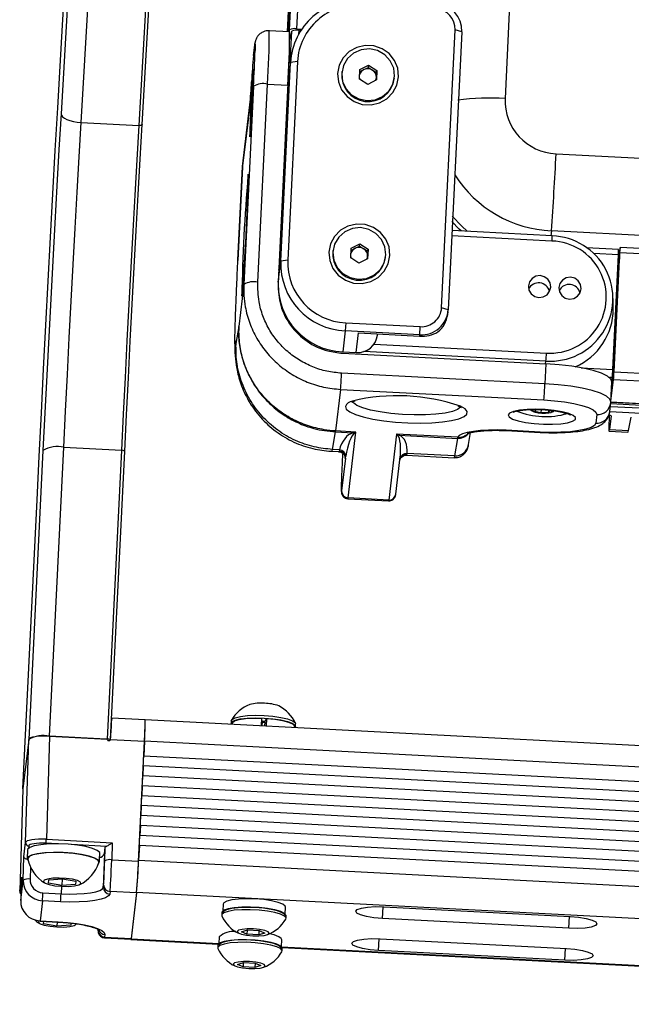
# Model space of a CAD drawing. Header units: millimetres. Extents: x 9 to 583, y 10 to 410.
# Tile 3 of 107: x 88 to 106, y 61 to 90. Entities that reach past the tile are written whole.
import ezdxf

# ---------------------------------------------------------------- set-up
doc = ezdxf.new("R2010")
doc.units = ezdxf.units.MM

msp = doc.modelspace()

# ---------------------------------------------------------------- linework, layer by layer
at = {"color": 7, "linetype": 'Continuous', "lineweight": 25}
for p, q in [((105.4601, 144.348), (102.6857, 87.7705)), ((96.3381, 89.7962), (98.9174, 142.3938)), ((98.8395, 141.7438), (96.2894, 89.7403)), ((89.6447, 89.9393), (90.8973, 111.3695)), ((90.8546, 108.7752), (89.6008, 87.3257)), ((90.1961, 87.0637), (91.4498, 108.5133)), ((93.1473, 108.4245), (91.8936, 86.975)), ((91.9941, 87.0082), (93.2478, 108.4577)), ((96.9795, 104.2219), (96.2694, 89.7413)), ((96.3373, 89.7378), (95.7382, 89.7691)), ((96.3311, 89.7381), (96.3381, 89.7962)), ((96.3387, 89.4925), (96.4026, 89.7549)), ((96.3565, 88.8139), (96.4026, 89.7549)), ((96.5429, 89.8285), (96.6966, 89.8205)), ((96.6713, 89.7827), (96.6072, 89.7861)), ((100.8171, 81.6014), (101.2189, 89.7953)), ((101.4135, 89.7421), (101.0116, 81.5482)), ((101.4135, 89.7421), (101.2189, 89.7953)), ((95.2733, 89.0396), (95.3109, 89.3535)), ((95.3132, 89.3802), (95.2756, 89.0663)), ((95.3132, 89.3802), (95.3109, 89.3535)), ((95.2756, 89.0663), (95.2733, 89.0396)), ((96.0764, 82.9798), (96.3634, 88.8326)), ((96.5683, 88.865), (96.2812, 83.0121)), ((96.3634, 88.8326), (96.2892, 88.2125)), ((96.3747, 88.9661), (96.3004, 88.3459)), ((96.5683, 88.865), (96.3634, 88.8326)), ((97.8775, 88.5653), (97.8746, 88.5405)), ((98.3955, 88.3448), (98.4093, 88.6264)), ((98.4062, 88.5645), (98.5298, 88.6261)), ((98.4093, 88.6264), (98.6658, 88.7541)), ((98.5298, 88.6261), (98.6581, 88.69)), ((98.6581, 88.69), (98.6658, 88.7541)), ((98.6581, 88.69), (98.7795, 88.613)), ((98.6658, 88.7541), (98.9085, 88.6003)), ((98.7795, 88.613), (98.9008, 88.5361)), ((98.9008, 88.5361), (98.8939, 88.3953)), ((98.9085, 88.6003), (98.8947, 88.3187)), ((98.9008, 88.5361), (98.9085, 88.6003)), ((96.3004, 88.3459), (96.2892, 88.2125)), ((98.6382, 88.1909), (98.3955, 88.3448)), ((98.8947, 88.3187), (98.6382, 88.1909)), ((98.8939, 88.3953), (98.8901, 88.3163)), ((99.4235, 88.3549), (99.4265, 88.3798)), ((95.2753, 88.1349), (94.9889, 82.2932)), ((95.3985, 82.3578), (95.685, 88.1995)), ((95.685, 88.1995), (96.2841, 88.1682)), ((96.2841, 88.1682), (95.9973, 82.3191)), ((96.2892, 88.2125), (96.0021, 82.3597)), ((96.2733, 87.8898), (96.2705, 87.8899)), ((94.9501, 85.765), (95.1682, 87.586)), ((95.1705, 87.6127), (94.9524, 85.7917)), ((95.1705, 87.6127), (95.1682, 87.586)), ((96.2411, 87.2906), (96.2431, 87.2905)), ((96.2431, 87.2905), (96.2442, 87.2963)), ((96.2431, 87.2906), (96.244, 87.2913)), ((90.1961, 87.0637), (91.8936, 86.975)), ((96.212, 86.6977), (96.2158, 86.7168)), ((104.1889, 86.1454), (162.1035, 83.1169)), ((94.9496, 85.7585), (94.8144, 83.0024)), ((94.8156, 83.0211), (94.9501, 85.765)), ((94.9524, 85.7917), (94.9501, 85.765)), ((104.0741, 83.7278), (101.1261, 83.882)), ((161.9669, 80.8422), (104.0524, 83.8707)), ((98.1371, 83.0772), (98.151, 83.3588)), ((98.1479, 83.297), (98.2715, 83.3585)), ((98.151, 83.3588), (98.4075, 83.4865)), ((98.2715, 83.3585), (98.3998, 83.4224)), ((98.3998, 83.4224), (98.4075, 83.4865)), ((98.3998, 83.4224), (98.5212, 83.3455)), ((98.4075, 83.4865), (98.6502, 83.3327)), ((98.5212, 83.3455), (98.6425, 83.2685)), ((98.6502, 83.3327), (98.6364, 83.0511)), ((98.6425, 83.2685), (98.6502, 83.3327)), ((106.0321, 83.3221), (105.0893, 83.3714)), ((106.0744, 83.3801), (106.0313, 83.0205)), ((159.9158, 80.5693), (106.0752, 83.3847)), ((97.6192, 83.2977), (97.6162, 83.2729)), ((98.3799, 82.9234), (98.1371, 83.0772)), ((98.6364, 83.0511), (98.3799, 82.9234)), ((98.6356, 83.1277), (98.6318, 83.0488)), ((98.6425, 83.2685), (98.6356, 83.1277)), ((99.1652, 83.0874), (99.1681, 83.1122)), ((105.8609, 79.7829), (106.0268, 83.1652)), ((105.8977, 79.7161), (106.0699, 83.2278)), ((105.8983, 79.8013), (106.0571, 83.0399)), ((106.0561, 83.0192), (106.0197, 83.0211)), ((106.0593, 83.1161), (106.0478, 83.0197)), ((159.9105, 80.4123), (106.0699, 83.2278)), ((96.0021, 82.3597), (96.0764, 82.9798)), ((96.2812, 83.0121), (96.0764, 82.9798)), ((94.9889, 82.2932), (94.8398, 81.0487)), ((105.8747, 81.5728), (105.8739, 81.8734)), ((101.0116, 81.5482), (100.8171, 81.6014)), ((100.9969, 81.4093), (101.0071, 81.4948)), ((94.8398, 81.0487), (94.7574, 80.5542)), ((97.9925, 81.1623), (97.9778, 80.9244)), ((97.9925, 81.1623), (100.1892, 81.0474)), ((100.1746, 80.8095), (100.1892, 81.0474)), ((97.9778, 80.9244), (97.9035, 80.3043)), ((100.1746, 80.8095), (97.9778, 80.9244)), ((98.3029, 80.2834), (98.3721, 80.8608)), ((98.3721, 80.8608), (100.1694, 80.7668)), ((98.9274, 80.7974), (98.9315, 80.8315)), ((100.1694, 80.7668), (100.1746, 80.8095)), ((97.8987, 80.2637), (103.8898, 79.9504)), ((97.9031, 80.302), (98.3025, 80.2811)), ((97.9035, 80.3043), (98.3029, 80.2834)), ((103.8898, 79.9504), (103.8609, 79.3614)), ((103.8609, 79.3614), (97.8698, 79.6747)), ((105.8315, 79.1863), (105.8909, 79.6824)), ((105.835, 79.4448), (105.8464, 79.5462)), ((105.8977, 79.7161), (159.7383, 76.9006)), ((105.8073, 78.8358), (105.8362, 79.4248)), ((105.8082, 78.8533), (105.883, 79.4782)), ((159.7236, 76.6627), (105.883, 79.4782)), ((97.8404, 79.199), (97.6936, 77.9731)), ((97.8404, 79.199), (103.8316, 78.8857)), ((105.8197, 79.0874), (105.8202, 79.0922)), ((105.8269, 79.2346), (105.8372, 79.2341)), ((105.8287, 79.2345), (105.8276, 79.2112)), ((105.7733, 78.5417), (105.8045, 78.8026)), ((119.0287, 77.9947), (105.7907, 78.6869)), ((105.8045, 78.8026), (105.8068, 78.8293)), ((105.8066, 78.8258), (159.6453, 76.0104)), ((103.5651, 78.5498), (103.6013, 78.5972)), ((103.7444, 78.5102), (103.5651, 78.5498)), ((103.6013, 78.5972), (103.7563, 78.6027)), ((103.7489, 78.6025), (103.7444, 78.5102)), ((103.9597, 78.5179), (103.7444, 78.5102)), ((103.9624, 78.5727), (103.9597, 78.5179)), ((103.9959, 78.5652), (103.9597, 78.5179)), ((105.3882, 78.46), (105.357, 78.1991)), ((105.8108, 78.4144), (105.7602, 78.012)), ((105.7738, 78.5457), (118.8115, 77.864)), ((106.3235, 77.9825), (106.4068, 78.3832)), ((97.6033, 77.4263), (97.6895, 77.9433)), ((97.6895, 77.9433), (98.2073, 77.9162)), ((98.2927, 77.9418), (97.6936, 77.9731)), ((98.06, 75.9987), (98.2927, 77.9418)), ((99.4909, 77.8791), (99.2582, 75.936)), ((101.291, 77.785), (99.4909, 77.8791)), ((99.5681, 77.845), (101.2842, 77.7553)), ((101.6125, 77.5687), (101.6719, 77.9251)), ((102.7181, 77.9835), (103.7166, 77.9313)), ((103.7184, 77.9405), (102.7198, 77.9927)), ((105.7511, 77.9669), (106.3072, 77.9378)), ((105.7602, 78.012), (106.3235, 77.9825)), ((101.2842, 77.7553), (101.198, 77.2384)), ((101.291, 77.785), (101.2856, 77.7647)), ((89.0685, 77.3959), (88.6508, 68.879)), ((89.2653, 68.9759), (89.683, 77.4929)), ((89.683, 77.4929), (91.3805, 77.4041)), ((91.3805, 77.4041), (90.9628, 68.8872)), ((91.0607, 68.8736), (91.4777, 77.3775)), ((97.5646, 77.3744), (97.7879, 77.3627)), ((97.805, 77.4158), (97.6033, 77.4263)), ((97.805, 77.4158), (97.7962, 77.3813)), ((97.8876, 76.8135), (97.9109, 77.2876)), ((97.9857, 77.1717), (97.9946, 77.2266)), ((99.785, 77.2583), (101.1829, 77.1852)), ((99.7933, 77.2769), (99.7981, 77.3116)), ((101.198, 77.2384), (99.7981, 77.3116)), ((97.9857, 77.1717), (97.8698, 76.2042)), ((99.4664, 76.1073), (99.5884, 77.1262)), ((99.5879, 77.1208), (99.5898, 77.1286)), ((99.5884, 77.1282), (99.5882, 77.1262)), ((99.5889, 77.1256), (99.589, 77.1261)), ((88.4767, 67.4249), (88.8943, 75.9419)), ((98.0556, 75.9755), (99.2538, 75.9128)), ((99.2582, 75.936), (98.06, 75.9987)), ((91.0944, 69.4905), (91.0886, 69.4426)), ((92.0825, 69.4576), (91.0976, 69.5091)), ((171.7649, 65.2908), (92.0825, 69.4576)), ((94.6167, 69.4274), (94.6131, 69.3533)), ((95.5133, 69.5067), (95.5021, 69.2788)), ((95.5334, 69.4241), (95.5133, 69.5067)), ((95.5281, 69.2774), (95.5343, 69.4044)), ((95.6129, 69.3722), (95.5728, 69.3747)), ((95.608, 69.2732), (95.6142, 69.4002)), ((95.618, 69.4197), (95.6575, 69.4991)), ((95.6575, 69.4991), (95.6463, 69.2712)), ((94.643, 69.3518), (94.6416, 69.3238)), ((96.4791, 69.2277), (96.4808, 69.2617)), ((96.5108, 69.2602), (96.5144, 69.3344)), ((88.6508, 68.879), (88.4767, 67.4249)), ((88.6508, 68.879), (88.4767, 67.4249)), ((88.5551, 65.8389), (88.6508, 68.879)), ((89.2652, 68.9759), (89.1695, 65.9359)), ((90.9336, 68.8887), (89.2652, 68.9759)), ((89.2653, 68.9759), (90.9628, 68.8872)), ((91.0008, 68.8459), (91.0208, 68.8449)), ((91.0626, 68.8812), (91.0595, 68.8684)), ((92.0605, 68.8161), (91.0595, 68.8684)), ((91.8867, 65.2909), (92.0605, 68.8161)), ((92.0612, 68.8297), (92.0397, 68.3908)), ((171.7436, 64.6629), (92.0612, 68.8297)), ((171.7221, 64.224), (92.0397, 68.3908)), ((92.0253, 68.0981), (92.011, 67.8055)), ((171.7077, 63.9313), (92.0253, 68.0981)), ((171.6934, 63.6387), (92.011, 67.8055)), ((88.4767, 67.4249), (88.3837, 64.408)), ((88.4765, 67.42), (88.4767, 67.4249)), ((91.9966, 67.5128), (91.9823, 67.2202)), ((171.679, 63.346), (91.9966, 67.5128)), ((171.6647, 63.0534), (91.9823, 67.2202)), ((91.9679, 66.9276), (91.9535, 66.6349)), ((171.6503, 62.7607), (91.9679, 66.9276)), ((171.636, 62.4681), (91.9535, 66.6349)), ((91.9392, 66.3423), (91.9248, 66.0496)), ((171.6216, 62.1755), (91.9392, 66.3423)), ((89.1695, 65.9359), (91.1109, 65.8343)), ((171.6073, 61.8828), (91.9248, 66.0496)), ((88.5053, 65.4232), (88.5551, 65.8389)), ((88.6139, 65.6188), (88.6015, 65.3652)), ((90.8788, 65.5038), (90.903, 65.7057)), ((90.8903, 65.3), (90.903, 65.7057)), ((91.1109, 65.8343), (91.0951, 65.3323)), ((91.9105, 65.757), (91.889, 65.318)), ((171.5929, 61.5902), (91.9105, 65.757)), ((88.4835, 64.7285), (88.5053, 65.4232)), ((90.747, 65.5107), (90.7407, 65.5111)), ((90.8788, 65.5038), (90.8483, 64.524)), ((91.0951, 65.3323), (91.8867, 65.2909)), ((91.889, 65.318), (171.5714, 61.1512)), ((90.7003, 65.2065), (90.7202, 65.2256)), ((90.7202, 65.2256), (90.7072, 65.2262)), ((90.7346, 65.2571), (90.7166, 65.258)), ((90.7349, 65.2606), (90.7362, 65.2878)), ((88.3837, 64.408), (88.4335, 64.8237)), ((88.4335, 64.8237), (88.4123, 64.1344)), ((88.4123, 64.1344), (88.4835, 64.7285)), ((89.2313, 64.6406), (89.2431, 64.7393)), ((89.2431, 64.7393), (89.6484, 64.7678)), ((89.6344, 64.7668), (89.6248, 64.5703)), ((89.6484, 64.7678), (90.0419, 64.6976)), ((89.6248, 64.5703), (89.2313, 64.6406)), ((90.0301, 64.5988), (89.6248, 64.5703)), ((90.035, 64.6988), (90.0301, 64.5988)), ((90.0419, 64.6976), (90.0301, 64.5988)), ((90.8483, 64.524), (90.857, 64.5961)), ((89.0686, 64.3551), (89.6014, 64.3273)), ((91.0472, 64.394), (91.0386, 64.3219)), ((91.8286, 64.3531), (91.0472, 64.394)), ((91.8302, 64.3666), (91.6663, 62.9981)), ((91.8286, 64.3531), (91.6679, 63.0115)), ((89.0541, 64.1207), (88.9833, 63.5294)), ((89.5869, 64.0928), (89.0541, 64.1207)), ((94.3818, 64.0258), (94.3719, 63.823)), ((96.2097, 63.7328), (96.2196, 63.9356)), ((99.1146, 63.9448), (104.6065, 63.6576)), ((94.3394, 63.7736), (94.3358, 63.6995)), ((96.2335, 63.6064), (96.2372, 63.6805)), ((104.565, 63.3112), (99.0731, 63.5984)), ((88.9824, 63.5248), (89.5152, 63.4969)), ((88.9833, 63.5294), (89.5161, 63.5016)), ((89.0879, 63.4431), (89.0969, 63.5188)), ((89.4814, 63.3728), (89.0879, 63.4431)), ((89.4875, 63.4984), (89.4814, 63.3728)), ((89.8867, 63.4013), (89.4814, 63.3728)), ((89.8898, 63.4649), (89.8867, 63.4013)), ((89.8942, 63.4645), (89.8867, 63.4013)), ((90.8828, 63.0339), (91.6644, 62.993)), ((90.8952, 63.1245), (90.8866, 63.0524)), ((90.8866, 63.0524), (91.6679, 63.0115)), ((94.2666, 63.0635), (94.2566, 62.8607)), ((94.9161, 63.2086), (95.0967, 63.2637)), ((95.0813, 63.1355), (94.9161, 63.2086)), ((95.0875, 63.2609), (95.0813, 63.1355)), ((95.4272, 63.1174), (95.0813, 63.1355)), ((95.0967, 63.2637), (95.4426, 63.2457)), ((95.4336, 63.2461), (95.4272, 63.1174)), ((95.6079, 63.1725), (95.4272, 63.1174)), ((95.4426, 63.2457), (95.6079, 63.1725)), ((99.0019, 63.0039), (104.4938, 62.7167)), ((91.6628, 62.9795), (94.2392, 62.8448)), ((94.2242, 62.8114), (94.2206, 62.7372)), ((96.0944, 62.7706), (96.1044, 62.9734)), ((96.1143, 62.7468), (128.1595, 61.071)), ((96.1183, 62.6442), (96.1219, 62.7183)), ((104.4523, 62.3703), (98.9604, 62.6575)), ((94.8008, 62.2464), (94.9815, 62.3015)), ((94.9661, 62.1732), (94.8008, 62.2464)), ((94.9723, 62.2987), (94.9661, 62.1732)), ((95.312, 62.1551), (94.9661, 62.1732)), ((94.9815, 62.3015), (95.3274, 62.2834)), ((95.3183, 62.2839), (95.312, 62.1551)), ((95.4926, 62.2102), (95.312, 62.1551)), ((95.3274, 62.2834), (95.4926, 62.2102))]:
    msp.add_line(p, q, dxfattribs=at)
at = {"color": 8, "linetype": 'Continuous', "lineweight": 25}
for p, q in [((96.2854, 89.7405), (98.8371, 141.7736)), ((96.9823, 104.2749), (96.2696, 89.7413)), ((96.5989, 90.9706), (96.5429, 89.8285)), ((96.6072, 89.7861), (96.6014, 89.6663)), ((95.2692, 88.6423), (95.2642, 88.6201)), ((95.1632, 86.6487), (95.1648, 86.6469)), ((104.0687, 83.5709), (101.1184, 83.7252)), ((104.0524, 83.8707), (104.0399, 83.7296)), ((106.0268, 83.1652), (105.2939, 83.2035)), ((106.0599, 83.116), (106.0593, 83.1161)), ((106.0484, 82.8624), (106.0121, 82.8643)), ((94.9294, 81.9497), (94.9318, 81.9458)), ((98.8273, 80.5359), (103.9069, 80.2703)), ((103.8923, 80.0336), (98.5288, 80.3141)), ((103.883, 79.9507), (103.8923, 80.0336)), ((104.9334, 79.8314), (105.8609, 79.7829)), ((105.8704, 79.9764), (105.9068, 79.9745)), ((105.8464, 79.5462), (105.7599, 79.5507)), ((105.8948, 79.7377), (105.8588, 79.7396)), ((105.8272, 79.2405), (105.8379, 79.2399)), ((159.7058, 75.9536), (105.8009, 78.7725)), ((105.8067, 78.8281), (159.6457, 76.0127)), ((99.5903, 77.1432), (99.5884, 77.1282)), ((95.5728, 69.3747), (95.533, 69.3764)), ((88.6503, 65.7378), (88.6418, 65.6674)), ((89.4915, 65.8014), (89.1623, 65.8186)), ((90.9334, 65.726), (89.9233, 65.7788)), ((88.6994, 65.1158), (88.6883, 64.7609)), ((89.6124, 64.5503), (89.6014, 64.3273)), ((130.5242, 62.3432), (91.8302, 64.3666)), ((99.0731, 63.5984), (99.0902, 63.946)), ((104.565, 63.3112), (104.5821, 63.6589)), ((91.6663, 62.9981), (94.2567, 62.8626)), ((98.9604, 62.6575), (98.9775, 63.0051)), ((96.0989, 62.7663), (128.1604, 61.0897)), ((104.4523, 62.3703), (104.4694, 62.718))]:
    msp.add_line(p, q, dxfattribs=at)
at = {"color": 7, "linetype": 'Continuous', "lineweight": 25, "flags": 128}
for points in [[(88.8943, 75.9419), (88.9574, 77.2165), (89.0221, 78.5027), (89.0883, 79.7964), (89.1557, 81.0936), (89.2241, 82.3904), (89.2934, 83.6827), (89.3633, 84.9666), (89.4336, 86.2381), (89.5041, 87.4933), (89.5745, 88.7283), (89.6447, 89.9393)], [(99.5495, 88.4157), (99.5252, 88.6649), (99.4301, 88.8978), (99.2719, 89.0954), (99.0633, 89.2417), (98.8213, 89.325), (98.5655, 89.3384), (98.3167, 89.2808), (98.0948, 89.1569), (97.9181, 88.9768), (97.8007, 88.7551), (97.7521, 88.5097), (97.7764, 88.2604), (97.8715, 88.0276), (98.0298, 87.83), (98.2383, 87.6836), (98.4803, 87.6004), (98.7361, 87.587), (98.985, 87.6446), (99.2068, 87.7684), (99.3836, 87.9485), (99.501, 88.1702), (99.5495, 88.4157)], [(99.4308, 88.4318), (99.4043, 88.6689), (99.304, 88.8868), (99.14, 89.0641), (98.9282, 89.1836), (98.6893, 89.2334), (98.4468, 89.2087), (98.2244, 89.112), (98.0438, 88.9527), (97.9228, 88.7464), (97.8731, 88.5132), (97.8997, 88.2761), (98, 88.0582), (98.164, 87.8809), (98.3758, 87.7615), (98.6147, 87.7116), (98.8572, 87.7363), (99.0796, 87.833), (99.2602, 87.9923), (99.3812, 88.1987), (99.4308, 88.4318)], [(96.3159, 88.4752), (96.3146, 88.4874), (96.3051, 88.506), (96.2995, 88.49)], [(98.3969, 88.375), (98.4001, 88.3579), (98.4052, 88.3386)], [(89.6008, 87.3257), (89.5399, 86.2733), (89.4788, 85.1964), (89.4178, 84.0999), (89.3571, 82.9888), (89.297, 81.8684), (89.2378, 80.7437), (89.1799, 79.62), (89.1233, 78.5023), (89.0685, 77.3959)], [(89.6008, 87.3257), (89.6116, 87.2801), (89.6449, 87.235), (89.6996, 87.1923), (89.7736, 87.1534), (89.8639, 87.12), (89.9671, 87.0933), (90.0793, 87.0743), (90.1961, 87.0637)], [(89.683, 77.4929), (89.7358, 78.5593), (89.7903, 79.6365), (89.8462, 80.7197), (89.9032, 81.8037), (89.9611, 82.8837), (90.0196, 83.9545), (90.0785, 85.0114), (90.1374, 86.0494), (90.1961, 87.0637)], [(91.8936, 86.975), (91.8349, 85.9606), (91.776, 84.9226), (91.7171, 83.8658), (91.6586, 82.7949), (91.6007, 81.7149), (91.5437, 80.6309), (91.4878, 79.5478), (91.4333, 78.4705), (91.3805, 77.4041)], [(91.4777, 77.3775), (91.5309, 78.4506), (91.5858, 79.5346), (91.642, 80.6245), (91.6994, 81.7153), (91.7576, 82.802), (91.8165, 83.8795), (91.8757, 84.943), (91.935, 85.9875), (91.9941, 87.0082)], [(91.9941, 87.0082), (91.992, 87.0008), (91.9862, 86.9939), (91.9769, 86.9877), (91.9644, 86.9825), (91.9491, 86.9786), (91.9318, 86.9759), (91.9131, 86.9747), (91.8936, 86.975)], [(101.1254, 84.3004), (101.409, 84.0056), (101.5749, 83.8585)], [(99.2912, 83.1481), (99.2669, 83.3974), (99.1718, 83.6302), (99.0135, 83.8278), (98.805, 83.9742), (98.563, 84.0574), (98.3072, 84.0708), (98.0583, 84.0132), (97.8365, 83.8894), (97.6598, 83.7093), (97.5424, 83.4875), (97.4938, 83.2421), (97.5181, 82.9929), (97.6132, 82.76), (97.7715, 82.5624), (97.98, 82.416), (98.222, 82.3328), (98.4778, 82.3194), (98.7267, 82.377), (98.9485, 82.5008), (99.1252, 82.6809), (99.2426, 82.9027), (99.2912, 83.1481)], [(99.1725, 83.1642), (99.1459, 83.4013), (99.0457, 83.6192), (98.8817, 83.7966), (98.6698, 83.916), (98.431, 83.9658), (98.1885, 83.9412), (97.9661, 83.8444), (97.7855, 83.6851), (97.6645, 83.4788), (97.6148, 83.2457), (97.6414, 83.0086), (97.7416, 82.7907), (97.9057, 82.6133), (98.1175, 82.4939), (98.3564, 82.4441), (98.5989, 82.4687), (98.8213, 82.5655), (99.0019, 82.7248), (99.1229, 82.9311), (99.1725, 83.1642)], [(106.0699, 83.2278), (106.0717, 83.265), (106.0732, 83.2992), (106.0744, 83.329), (106.0752, 83.3532), (106.0756, 83.371), (106.0756, 83.3816), (106.0752, 83.3847), (106.0744, 83.3801)], [(98.1386, 83.1074), (98.1418, 83.0903), (98.1469, 83.071)], [(106.0593, 83.1161), (106.0597, 83.1184), (106.0599, 83.1168), (106.0599, 83.1115), (106.0597, 83.1026), (106.0593, 83.0905), (106.0587, 83.0756), (106.058, 83.0585), (106.0571, 83.0399)], [(104.0321, 82.2117), (104.0131, 82.3362), (103.9468, 82.4443), (103.8433, 82.5197), (103.7184, 82.5508), (103.5911, 82.5329), (103.4808, 82.4687), (103.4042, 82.368), (103.3731, 82.2461), (103.3921, 82.1216), (103.4584, 82.0135), (103.5619, 81.9381), (103.6868, 81.907), (103.8141, 81.9249), (103.9244, 81.9891), (104.001, 82.0898), (104.0321, 82.2117)], [(104.9308, 82.1647), (104.9117, 82.2892), (104.8454, 82.3973), (104.742, 82.4727), (104.6171, 82.5038), (104.4898, 82.4859), (104.3794, 82.4217), (104.3029, 82.321), (104.2718, 82.1991), (104.2908, 82.0746), (104.3571, 81.9665), (104.4606, 81.8911), (104.5855, 81.86), (104.7128, 81.8779), (104.8231, 81.9421), (104.8997, 82.0428), (104.9308, 82.1647)], [(97.9031, 80.302), (97.9031, 80.302), (97.9035, 80.3043)], [(98.3025, 80.2811), (98.3025, 80.2811), (98.3029, 80.2834)], [(105.8357, 79.4183), (105.8073, 79.5037), (105.7032, 79.5899), (105.5275, 79.6735), (105.287, 79.7513), (104.9907, 79.8203), (104.6502, 79.8779), (104.2784, 79.9218), (103.8898, 79.9504)], [(105.8068, 78.8293), (105.7784, 78.9147), (105.6744, 79.0009), (105.4987, 79.0845), (105.2581, 79.1623), (104.9618, 79.2313), (104.6213, 79.2889), (104.2496, 79.3328), (103.8609, 79.3614)], [(105.8315, 79.1863), (105.8311, 79.184), (105.8309, 79.1856), (105.8309, 79.1909), (105.8311, 79.1998), (105.8315, 79.2119), (105.8321, 79.2268), (105.8324, 79.2343)], [(103.8316, 78.8857), (104.1425, 78.8628), (104.4398, 78.8276), (104.7123, 78.7816), (104.9493, 78.7264), (105.1417, 78.6641), (105.2823, 78.5973), (105.3655, 78.5283), (105.3882, 78.46)], [(102.7739, 78.4439), (102.804, 78.3843), (102.9059, 78.3252), (103.0721, 78.2711), (103.2903, 78.2259), (103.5442, 78.193), (103.815, 78.1748), (104.0827, 78.1727), (104.3273, 78.1869), (104.5308, 78.2163), (104.6781, 78.2586), (104.7581, 78.3109), (104.7651, 78.3691), (104.6985, 78.429), (104.5631, 78.4861), (104.3692, 78.5363), (104.1309, 78.5757), (103.8661, 78.6015), (103.5943, 78.6117), (103.3358, 78.6056), (103.1096, 78.5836), (102.9325, 78.5474), (102.8178, 78.4997), (102.7739, 78.4439)], [(103.5589, 78.6064), (103.5205, 78.5947), (103.496, 78.5725), (103.5147, 78.548), (103.574, 78.525), (103.6647, 78.507), (103.773, 78.4966), (103.8825, 78.4955)], [(103.8825, 78.4955), (103.9764, 78.5039), (104.0406, 78.5204), (104.0651, 78.5426), (104.0463, 78.5671), (104.0007, 78.5861)], [(105.357, 78.1991), (105.3183, 78.134), (105.2197, 78.0745), (105.065, 78.0231), (104.8601, 77.9817), (104.6129, 77.9518), (104.3329, 77.9346), (104.0308, 77.9308), (103.7184, 77.9405)], [(102.7198, 77.9927), (102.4572, 78.0011), (102.2026, 77.9986), (101.965, 77.9853), (101.7529, 77.9616), (101.5739, 77.9284), (101.4342, 77.8869), (101.3387, 77.8385), (101.291, 77.785)], [(97.875, 76.5387), (97.8805, 76.6645), (97.8876, 76.8135)], [(94.6207, 69.3248), (94.6139, 69.3424), (94.6381, 69.3967), (94.7309, 69.4443), (94.8852, 69.4817), (95.0898, 69.5061), (95.3294, 69.5158), (95.5862, 69.5099)], [(94.6167, 69.4274), (94.6417, 69.4708), (94.7345, 69.5184), (94.8889, 69.5558), (95.0935, 69.5803), (95.333, 69.5899), (95.5899, 69.5841)], [(94.643, 69.3518), (94.6502, 69.3742), (94.717, 69.4241), (94.8488, 69.465), (95.0356, 69.4936), (95.263, 69.5079), (95.5133, 69.5067)], [(95.5862, 69.5099), (95.8413, 69.489), (96.0756, 69.4546), (96.2718, 69.4092), (96.4154, 69.3562), (96.4956, 69.2995), (96.5066, 69.2434), (96.4957, 69.2268)], [(95.5899, 69.5841), (95.8449, 69.5631), (96.0792, 69.5287), (96.2754, 69.4833), (96.419, 69.4303), (96.4993, 69.3737), (96.5144, 69.3344)], [(95.6575, 69.4991), (95.905, 69.4743), (96.1261, 69.4366), (96.3038, 69.3889), (96.4243, 69.3348), (96.4783, 69.2786), (96.4808, 69.2617)], [(90.7403, 65.5434), (90.6703, 65.6059), (90.5302, 65.6657), (90.3298, 65.7184), (90.0834, 65.7604), (89.8085, 65.7886), (89.5245, 65.801), (89.2515, 65.7969), (89.009, 65.7764), (88.8141, 65.741), (88.6806, 65.6933), (88.618, 65.6365), (88.6139, 65.6188)], [(90.7346, 65.2571), (90.704, 65.3193), (90.6, 65.3811), (90.4299, 65.4381), (90.2058, 65.4861), (89.9436, 65.5219), (89.6619, 65.5429), (89.3806, 65.5475), (89.1197, 65.5356), (88.8977, 65.5078), (88.7303, 65.4662), (88.6294, 65.4138), (88.6021, 65.3541), (88.6306, 65.308)], [(90.7146, 65.2488), (90.7166, 65.258), (90.6879, 65.318), (90.5896, 65.3777), (90.4286, 65.4329), (90.2157, 65.4799), (89.9655, 65.5156), (89.6951, 65.5374), (89.4228, 65.5439), (89.1672, 65.5347), (88.9458, 65.5104), (88.7736, 65.4726), (88.6624, 65.4239), (88.6197, 65.3677), (88.6205, 65.3515)], [(89.6223, 64.5497), (89.8246, 64.5473), (90.0014, 64.5613), (90.129, 64.5898), (90.1901, 64.629), (90.1764, 64.6737), (90.0899, 64.7177), (89.9421, 64.7552), (89.753, 64.781), (89.5483, 64.7917), (89.3554, 64.7858), (89.2006, 64.7642), (89.1046, 64.7297), (89.0805, 64.6871), (89.1315, 64.642), (89.2507, 64.6005), (89.422, 64.5683), (89.6223, 64.5497)], [(89.6014, 64.3273), (89.8392, 64.3199), (90.069, 64.3228), (90.2821, 64.3358), (90.4702, 64.3586), (90.6261, 64.3901), (90.7439, 64.4293), (90.8189, 64.4745), (90.8483, 64.524)], [(91.0386, 64.3219), (91.0043, 64.2642), (90.917, 64.2116), (90.7799, 64.166), (90.5984, 64.1293), (90.3794, 64.1028), (90.1313, 64.0876), (89.8637, 64.0842), (89.5869, 64.0928)], [(96.2196, 63.9356), (96.209, 63.9683), (96.1355, 64.0244), (95.9978, 64.077), (95.8063, 64.1223), (95.5759, 64.1566), (95.3243, 64.1774), (95.0709, 64.183), (94.8352, 64.1731), (94.6353, 64.1483), (94.4867, 64.1106), (94.4009, 64.0629), (94.3818, 64.0258)], [(96.2372, 63.6805), (96.2363, 63.6914), (96.1903, 63.7484), (96.0773, 63.8037), (95.9058, 63.8533), (95.6885, 63.8936), (95.4416, 63.9216), (95.1832, 63.9351), (94.9327, 63.9332), (94.7085, 63.9159), (94.5273, 63.8847), (94.4026, 63.8418), (94.3436, 63.7904), (94.3394, 63.7736)], [(96.2266, 63.5842), (96.2327, 63.6173), (96.1866, 63.6742), (96.0737, 63.7296), (95.9022, 63.7792), (95.6849, 63.8195), (95.4379, 63.8474), (95.1796, 63.8609), (94.929, 63.859), (94.7049, 63.8418), (94.5237, 63.8106), (94.399, 63.7677), (94.3399, 63.7163), (94.3405, 63.6767)], [(96.2072, 63.682), (96.1965, 63.7147), (96.1231, 63.7708), (95.9853, 63.8234), (95.7939, 63.8687), (95.5635, 63.903), (95.3119, 63.9238), (95.0584, 63.9294), (94.8227, 63.9195), (94.6229, 63.8947), (94.4743, 63.857), (94.3884, 63.8093), (94.3694, 63.7721)], [(99.0731, 63.5984), (98.8242, 63.6199), (98.6017, 63.6563), (98.4273, 63.704), (98.3182, 63.7583), (98.285, 63.8139), (98.331, 63.8653), (98.4517, 63.9076), (98.6352, 63.9366), (98.8636, 63.9494), (99.1146, 63.9448)], [(104.6065, 63.6576), (104.8554, 63.636), (105.0779, 63.5997), (105.2523, 63.552), (105.3614, 63.4977), (105.3946, 63.4421), (105.3486, 63.3906), (105.2279, 63.3484), (105.0444, 63.3194), (104.816, 63.3066), (104.565, 63.3112)], [(88.8297, 63.5573), (88.8814, 63.5154), (88.9725, 63.4532)], [(88.9595, 63.5312), (88.9371, 63.4896), (88.9881, 63.4445), (89.1073, 63.4031), (89.2786, 63.3709), (89.4789, 63.3523)], [(88.9833, 63.5294), (88.9825, 63.5249), (88.9824, 63.5248)], [(89.4789, 63.3523), (89.6811, 63.3498), (89.858, 63.3638), (89.9856, 63.3923), (90.0467, 63.4316), (90.0505, 63.4437)], [(89.5161, 63.5016), (89.5153, 63.497), (89.5152, 63.4969)], [(89.5161, 63.5016), (89.7915, 63.4813), (90.055, 63.4502), (90.2963, 63.4094), (90.5063, 63.3605), (90.6768, 63.3053), (90.8013, 63.2461), (90.8751, 63.185), (90.8952, 63.1245)], [(95.2498, 63.089), (95.4323, 63.0872), (95.5888, 63.1012), (95.6955, 63.1288), (95.7363, 63.1658), (95.7048, 63.2065), (95.606, 63.2448), (95.4547, 63.2749), (95.2741, 63.2921), (95.0917, 63.2939), (94.9352, 63.2799), (94.8284, 63.2523), (94.7877, 63.2154), (94.8191, 63.1746), (94.918, 63.1363), (95.0692, 63.1062), (95.2498, 63.089)], [(91.6613, 62.9932), (91.6614, 62.992), (91.663, 62.9797), (91.6663, 62.9981)], [(91.6679, 63.0115), (91.6647, 62.9932), (91.6644, 62.993)], [(96.1044, 62.9734), (96.0937, 63.0061), (96.0203, 63.0621), (95.8825, 63.1148), (95.7448, 63.1493)], [(98.9604, 62.6575), (98.7115, 62.6791), (98.489, 62.7155), (98.3146, 62.7631), (98.2055, 62.8174), (98.1724, 62.873), (98.2184, 62.9245), (98.339, 62.9667), (98.5225, 62.9957), (98.751, 63.0085), (99.0019, 63.0039)], [(96.1219, 62.7183), (96.1211, 62.7292), (96.075, 62.7861), (95.9621, 62.8415), (95.7906, 62.8911), (95.5733, 62.9314), (95.3263, 62.9593), (95.068, 62.9728), (94.8174, 62.9709), (94.5933, 62.9537), (94.4121, 62.9225), (94.2874, 62.8796), (94.2283, 62.8282), (94.2242, 62.8114)], [(96.1114, 62.6219), (96.1175, 62.6551), (96.0714, 62.712), (95.9584, 62.7673), (95.7869, 62.817), (95.5696, 62.8573), (95.3227, 62.8852), (95.0643, 62.8987), (94.8138, 62.8968), (94.5896, 62.8796), (94.4085, 62.8484), (94.2837, 62.8055), (94.2247, 62.754), (94.2253, 62.7144)], [(96.0919, 62.7198), (96.0813, 62.7525), (96.0078, 62.8085), (95.8701, 62.8612), (95.6786, 62.9064), (95.4482, 62.9408), (95.1966, 62.9616), (94.9432, 62.9672), (94.7075, 62.9572), (94.5076, 62.9324), (94.3591, 62.8947), (94.2732, 62.847), (94.2542, 62.8099)], [(104.4938, 62.7167), (104.7427, 62.6952), (104.9653, 62.6588), (105.1396, 62.6111), (105.2487, 62.5568), (105.2819, 62.5012), (105.2359, 62.4498), (105.1152, 62.4075), (104.9317, 62.3786), (104.7033, 62.3657), (104.4523, 62.3703)], [(95.1346, 62.1267), (95.317, 62.125), (95.4735, 62.139), (95.5803, 62.1665), (95.621, 62.2035), (95.5896, 62.2443), (95.4907, 62.2826), (95.3395, 62.3127), (95.1589, 62.3299), (94.9765, 62.3316), (94.82, 62.3177), (94.7132, 62.2901), (94.6724, 62.2531), (94.7039, 62.2124), (94.8028, 62.174), (94.954, 62.144), (95.1346, 62.1267)]]:
    msp.add_lwpolyline(points, dxfattribs=at)
at = {"color": 8, "linetype": 'Continuous', "lineweight": 25, "flags": 128}
for points in [[(95.3109, 89.3535), (95.3174, 89.3903), (95.3208, 89.3656), (95.3208, 89.2805), (95.3187, 89.1843)], [(95.1197, 85.5396), (95.1186, 85.5401), (95.1111, 85.4986)], [(101.3941, 83.868), (101.3389, 83.9187), (101.1177, 84.1429)], [(97.9809, 78.6946), (98.0085, 78.6152), (98.1084, 78.5352), (98.2768, 78.4578), (98.5066, 78.3864), (98.7884, 78.3236), (99.1108, 78.2723), (99.4606, 78.2343), (99.8233, 78.2114), (100.1842, 78.2044), (100.5284, 78.2136), (100.842, 78.2387), (101.112, 78.2785), (101.3274, 78.3316), (101.4794, 78.3957), (101.5618, 78.4681), (101.5711, 78.546), (101.507, 78.6261), (101.373, 78.7048)], [(101.3746, 78.6803), (101.3717, 78.6756), (101.2888, 78.6073), (101.1357, 78.5477), (100.9196, 78.4997), (100.6505, 78.4656), (100.3411, 78.4469), (100.0059, 78.4445), (99.6605, 78.4586), (99.321, 78.4884), (99.0033, 78.5325), (98.7223, 78.589), (98.4912, 78.6551), (98.3207, 78.7278), (98.2188, 78.8037), (98.196, 78.8397)], [(102.7198, 77.9927), (102.7182, 77.9836), (102.7181, 77.9835)], [(103.7184, 77.9405), (103.7167, 77.9313), (103.7166, 77.9313)], [(97.7962, 77.3813), (97.7892, 77.3632), (97.7879, 77.3627)], [(99.785, 77.2583), (99.7861, 77.2587), (99.7933, 77.2769)], [(101.198, 77.2384), (101.1842, 77.1857), (101.1829, 77.1852)], [(97.9681, 77.199), (97.9683, 77.1963), (97.9727, 77.1613), (97.9785, 77.1531), (97.9857, 77.1717)], [(97.8698, 76.2042), (97.8666, 76.1858), (97.8649, 76.1981), (97.8649, 76.2407), (97.8666, 76.3118), (97.8698, 76.4088), (97.8745, 76.5279), (97.875, 76.5387)], [(98.0556, 75.9755), (98.0559, 75.9757), (98.06, 75.9987)], [(99.2582, 75.936), (99.2541, 75.913), (99.2538, 75.9128)], [(95.5334, 69.4241), (95.5757, 69.4222), (95.618, 69.4197)]]:
    msp.add_lwpolyline(points, dxfattribs=at)
at = {"color": 7, "linetype": 'Continuous', "lineweight": 25}
for centre, radius, start, end in [((98.3293, 88.7138), 1.9694, 86.30659, 176.54058), ((100.6202, 89.7712), 0.7938, 357.90377, 87.63856), ((98.3375, 88.758), 1.7725, 86.30659, 176.54058), ((100.6239, 89.8171), 0.5953, 357.90377, 87.63856), ((76.0764, 89.6391), 20.2612, 355.83681, 0.2791), ((96.4813, 89.5538), 0.2815, 77.35918, 120.57612), ((96.5466, 89.4973), 0.295, 78.13654, 119.20601), ((44.6795, 90.7526), 50.6635, 357.03831, 358.22613), ((115.3623, 87.1974), 20.1732, 174.76061, 176.96838), ((125.0093, 86.1081), 29.851, 175.17276, 178.96236), ((69.5897, 88.9851), 25.6818, 354.77631, 359.23524), ((98.6506, 88.461), 0.7801, 174.15458, 352.18603), ((98.6371, 88.408), 0.243, 116.19581, 165.85508), ((98.6431, 88.3976), 0.255, 57.65901, 116.35413), ((98.65, 88.406), 0.2442, 357.48589, 57.97672), ((77.5904, 89.1979), 17.6516, 354.76061, 356.96838), ((98.6555, 88.407), 0.2388, 335.39367, 357.18445), ((95.5618, 87.6501), 0.5631, 77.35918, 120.57612), ((104.2536, 87.7131), 1.569, 177.90377, 267.63856), ((25.3193, 89.7383), 78.9514, 355.737921, 357.391727), ((149.0916, 80.9553), 54.1713, 175.18897, 178.94813), ((45.1511, 86.3506), 49.9752, 354.94347, 359.07024), ((104.0177, 81.8772), 1.8479, 266.10803, 88.27707), ((98.3788, 83.1404), 0.243, 116.19581, 165.85508), ((98.3847, 83.13), 0.255, 57.65901, 116.35413), ((98.3917, 83.1385), 0.2442, 357.48589, 57.97672), ((104.0175, 81.9191), 1.6525, 266.16305, 88.22206), ((103.9581, 83.3139), 2.074, 355.88815, 0.22775), ((98.3923, 83.1934), 0.7801, 174.15458, 352.18603), ((98.3971, 83.1395), 0.2388, 335.39367, 357.18445), ((98.0596, 82.9072), 1.9845, 177.90377, 267.63856), ((98.0661, 82.9468), 1.786, 177.90377, 267.63856), ((95.2753, 81.8084), 0.5631, 77.35918, 120.57612), ((97.9853, 82.2871), 1.9845, 177.90377, 267.63856), ((103.6759, 82.0062), 0.3322, 13.71861, 152.62201), ((104.5746, 81.9592), 0.3322, 13.71861, 152.622), ((100.2273, 81.637), 0.5908, 266.30659, 356.54058), ((104.0047, 81.5765), 1.87, 293.56898, 359.88584), ((100.2253, 81.5957), 0.7878, 266.30659, 356.54058), ((100.2309, 81.5025), 0.7717, 307.65145, 353.06256), ((98.3407, 80.8738), 0.5916, 266.33679, 352.57374), ((97.3593, 80.5541), 6.5537, 355.44505, 357.5182), ((85.251, 80.2152), 12.6304, 355.38503, 357.54731), ((99.3134, 80.0666), 6.5537, 355.44505, 357.5182), ((99.5883, 79.9863), 6.3152, 355.38503, 357.54731), ((102.7436, 79.9365), 3.1576, 355.38503, 357.54731), ((91.2421, 79.9019), 12.6304, 355.38503, 357.54731), ((99.518, 73.2386), 5.7723, 71.2552, 103.3139), ((102.6729, 79.3463), 3.1576, 355.38503, 357.54731), ((103.8096, 79.1493), 0.6703, 236.16117, 245.12558), ((103.8096, 79.1493), 0.6703, 289.25953, 299.0115), ((97.0093, 78.0519), 0.6888, 350.92564, 353.43195), ((98.1886, 77.743), 0.1742, 70.29611, 83.83721), ((99.5685, 77.667), 0.1781, 90.13166, 103.5325), ((89.4981, 76.6687), 0.8446, 77.35918, 120.57612), ((100.8703, 77.8237), 0.4195, 350.6119, 351.91319), ((91.3979, 77.2767), 0.1285, 51.60727, 97.8052), ((97.786, 77.1816), 0.2, 357.16392, 87.0765), ((97.7949, 77.216), 0.2001, 3.05685, 87.11007), ((99.7872, 77.1127), 0.1992, 86.85496, 171.1863), ((98.0682, 76.1969), 0.1984, 177.90377, 267.63856), ((95.5427, 68.9156), 1.063, 110.84329, 149.84091), ((95.4826, 68.7066), 1.2439, 84.56765, 104.81914), ((95.5911, 68.741), 1.2039, 69.31681, 89.55927), ((95.5427, 68.9156), 1.063, 24.54419, 63.54181), ((80.5535, 69.5311), 11.5292, 356.44425, 359.63448), ((83.9781, 69.4181), 8.1045, 355.83681, 0.2791), ((89.0805, 68.1518), 0.8446, 77.35918, 120.57612), ((90.9742, 68.7167), 0.1709, 60.60581, 93.82639), ((74.6459, 69.0971), 17.4081, 356.71038, 357.67473), ((74.6172, 68.5118), 17.4081, 356.71038, 357.67473), ((74.5885, 67.9265), 17.4081, 356.71038, 357.67473), ((74.5598, 67.3412), 17.4081, 356.71038, 357.67473), ((86.0567, 66.0698), 3.1157, 355.37575, 357.53569), ((74.5311, 66.7559), 17.4081, 356.71038, 357.67473), ((88.6544, 65.837), 0.0993, 178.91653, 267.62208), ((89.6811, 65.5756), 1.084, 191.93154, 238.57467), ((90.6926, 65.6004), 0.2098, 282.71233, 332.5938), ((91.0371, 65.0342), 0.3037, 79.0087, 118.9266), ((66.6513, 66.3991), 25.2608, 355.38503, 357.54731), ((89.6811, 65.5756), 1.084, 295.81043, 342.45356), ((66.984, 66.3627), 24.9258, 355.37575, 357.53569), ((88.6304, 64.4627), 0.3037, 79.0087, 118.9266), ((91.0468, 64.5203), 0.1985, 178.91653, 267.62208), ((91.0555, 64.5924), 0.1985, 178.91653, 267.62208), ((82.843, 64.6231), 6.2314, 355.37575, 357.53569), ((83.3758, 64.5952), 6.2314, 355.37575, 357.53569), ((95.3075, 64.1182), 1.063, 204.54419, 243.54181), ((95.3075, 64.1182), 1.063, 290.84329, 329.84091), ((90.8948, 63.2508), 0.1985, 178.91653, 267.62208), ((94.6761, 62.5958), 0.6217, 83.1732, 131.20826), ((95.1922, 63.156), 1.063, 204.54419, 243.54181), ((95.1922, 63.156), 1.063, 290.84329, 329.84091)]:
    msp.add_arc(centre, radius, start, end, dxfattribs=at)
at = {"color": 8, "linetype": 'Continuous', "lineweight": 25}
for centre, radius, start, end in [((75.4768, 89.6704), 20.2617, 355.83684, 0.27904), ((102.2217, 80.7346), 7.0512, 86.22678, 97.56514), ((104.2261, 87.4488), 3.5823, 212.54867, 267.22055), ((102, 83.7196), 2.074, 355.88815, 0.22775), ((98.2631, 78.5455), 0.3191, 103.47906, 152.15773), ((105.4134, 78.8536), 0.3944, 266.33679, 352.57374), ((103.8849, 80.6861), 2.2891, 248.19706, 286.19352), ((105.3822, 78.5927), 0.3944, 266.33679, 352.57374), ((101.3057, 78.1548), 0.4001, 266.91671, 318.21958), ((101.3075, 78.1647), 0.4005, 266.87277, 317.54819), ((101.3191, 78.1785), 0.3945, 265.9181, 315.15753), ((101.2204, 77.6354), 0.3977, 266.76819, 350.34266), ((99.7826, 77.0776), 0.1996, 86.94446, 165.16345), ((99.2708, 76.1328), 0.1972, 266.33679, 352.57374), ((88.481, 64.4053), 0.0973, 178.42594, 229.91614), ((90.904, 63.3242), 0.1999, 197.39548, 267.46154)]:
    msp.add_arc(centre, radius, start, end, dxfattribs=at)
at = {"color": 7, "linetype": 'Continuous', "lineweight": 25}
for centre, major_axis, ratio, start_param, end_param in [((96.0636, 83.6884), (0.0583, 1.0067), 0.0403235, 0.1266571, 0.1957136), ((96.0636, 83.6884), (0.0583, 1.0067), 0.0403235, 3.3794633, 3.4485198), ((100.1872, 81.3761), (0.7974, -0.0672), 0.761288, 4.754222, 5.4769562), ((106.0297, 83.411), (0.2785, 5.4441), 0.0096401, 2.7218028, 3.2708802), ((105.5113, 78.4299), (0.2996, -0.0151), 0.1294167, 6.2734845, 6.9165101), ((98.1927, 77.3368), (0.1507, 0.5793), 0.6605133, 0.3395183, 1.6061208), ((98.1827, 77.1387), (0.112, 0.7821), 0.2521493, 0.2277133, 1.4943158), ((99.381, 77.0761), (0.112, 0.7821), 0.2521493, 4.8343929, 6.1009954), ((99.3909, 77.2741), (0.1507, 0.5793), 0.6605133, 4.9461979, 6.2128005), ((106.598, 83.3812), (0.2908, 5.4434), 0.0198664, 3.141615, 3.2709134), ((91.0422, 68.7109), (0.0554, 0.7982), 0.0109998, 4.9282688, 6.4999377), ((89.25, 68.8476), (0.5994, -0.0294), 0.2148546, 1.5560089, 3.1265007), ((90.9316, 68.8495), (0.0397, -0.005), 0.9802836, 0.5986239, 1.6458215), ((91.0027, 68.8851), (0.0397, -0.005), 0.9802836, 3.7402166, 4.7874141), ((91.0227, 68.884), (0.0397, -0.005), 0.9802836, 4.7874141, 6.0016553), ((89.1544, 65.8093), (0.5994, -0.0277), 0.2119699, 1.5553324, 3.1258241), ((89.1496, 65.7117), (0.4995, -0.0245), 0.2148546, 1.5560089, 3.1265007), ((91.1028, 65.6953), (0.1998, -0.0098), 0.2148546, 2.5931007, 3.1265007), ((89.6682, 65.3129), (0.1194, 2.0326), 0.5244571, 4.715773, 4.8567934), ((89.6806, 65.5665), (0.1194, 2.0326), 0.5244571, 4.6591428, 4.715773), ((91.0751, 65.1749), (0.0316, 0.7994), 0.0175631, 3.3579329, 4.911276), ((90.8752, 65.1819), (0.0211, 0.5997), 0.0184982, 3.3578421, 4.9111852), ((89.083, 64.7075), (0.5954, -0.0738), 0.9790345, 3.2316563, 4.7849994), ((89.088, 64.7468), (0.3968, -0.0502), 0.9802836, 3.2340711, 4.7874141), ((89.0118, 64.1132), (0.596, -0.0694), 0.9740343, 3.2243429, 4.7776859)]:
    msp.add_ellipse(centre, major_axis=major_axis, ratio=ratio, start_param=start_param, end_param=end_param, dxfattribs=at)
at = {"color": 8, "linetype": 'Continuous', "lineweight": 25}
for centre, major_axis, ratio, start_param, end_param in [((90.7145, 63.8404), (0.0211, 0.5997), 0.0184982, 2.8194115, 3.3578421), ((90.9144, 63.8333), (0.0316, 0.7994), 0.0175631, 3.1418894, 3.3579329)]:
    msp.add_ellipse(centre, major_axis=major_axis, ratio=ratio, start_param=start_param, end_param=end_param, dxfattribs=at)
at = {"color": 7, "linetype": 'Continuous', "lineweight": 25}
for points, knots in [([(95.7415, 89.7648), (95.7323, 89.7667), (95.676, 89.7781), (95.5789, 89.7504), (95.475, 89.6943), (95.4053, 89.6252), (95.3619, 89.5584), (95.3386, 89.5027), (95.3276, 89.4649), (95.3213, 89.4362), (95.3168, 89.4095), (95.3145, 89.3912), (95.3132, 89.3802)], [0, 0, 0, 0, 0.0338124, 0.2089577, 0.3478037, 0.464645, 0.5633986, 0.6420688, 0.7005282, 0.7602327, 0.8564637, 1, 1, 1, 1]), ([(94.7271, 80.711), (94.7271, 80.7221), (94.7272, 80.7704), (94.7299, 80.8971), (94.7349, 81.0892), (94.7424, 81.3221), (94.7523, 81.5956), (94.7647, 81.9056), (94.7842, 82.3648), (94.803, 82.758), (94.8156, 83.0211)], [0, 0, 0, 0, 0.0348345, 0.1514818, 0.267368, 0.3884366, 0.5073358, 0.6303967, 0.7527801, 1, 1, 1, 1]), ([(94.9889, 82.2932), (94.9889, 82.2932), (94.9781, 82.0727), (95.0036, 81.6836), (95.1503, 81.1491), (95.3606, 80.6962), (95.6464, 80.2849), (95.9965, 79.9253), (96.4037, 79.6288), (96.8546, 79.4031), (97.3379, 79.2498), (97.6729, 79.2159), (97.8404, 79.199)], [0, 0, 0, 0, 0.00000255, 0.14383662, 0.25116654, 0.35849531, 0.46555082, 0.57260471, 0.67942565, 0.78624514, 0.89312276, 1, 1, 1, 1]), ([(97.8698, 79.6747), (97.7247, 79.6894), (97.4345, 79.7187), (97.0158, 79.8515), (96.6252, 80.0471), (96.2723, 80.3041), (95.9689, 80.6158), (95.7207, 80.9725), (95.5395, 81.3652), (95.407, 81.8294), (95.4016, 82.1654), (95.3985, 82.3578)], [0, 0, 0, 0, 0.1067875, 0.2135755, 0.3203511, 0.4271283, 0.534185, 0.6412436, 0.7486456, 0.8560489, 1, 1, 1, 1]), ([(95.9973, 82.3191), (96.0086, 82.0986), (96.0312, 81.6576), (96.3469, 81.0549), (96.832, 80.5872), (97.382, 80.3241), (97.7519, 80.2808), (97.8987, 80.2637)], [0, 0, 0, 0, 0.2146939, 0.4293877, 0.6440816, 0.8587754, 1, 1, 1, 1]), ([(94.8398, 81.0487), (94.8394, 81.0397), (94.8316, 80.8679), (94.8478, 80.527), (94.9527, 80.0392), (95.1406, 79.5779), (95.4029, 79.1511), (95.7362, 78.7734), (96.1288, 78.4535), (96.571, 78.2062), (97.0917, 78.0107), (97.4747, 77.9675), (97.6895, 77.9433)], [0, 0, 0, 0, 0.00589318, 0.11271078, 0.21958518, 0.32630723, 0.43302855, 0.5405819, 0.64813586, 0.75552391, 0.86291253, 1, 1, 1, 1]), ([(97.6936, 77.9731), (97.6936, 77.9731), (97.5801, 77.9791), (97.2988, 78.0094), (96.8594, 78.1199), (96.3947, 78.3212), (95.9724, 78.5961), (95.6291, 78.9094), (95.3432, 79.2629), (95.1168, 79.6466), (94.9439, 80.0867), (94.8469, 80.5519), (94.8321, 80.8772), (94.8394, 81.0404), (94.8398, 81.0487)], [0, 0, 0, 0, 0.0000025, 0.0722508, 0.1795557, 0.2868629, 0.3936549, 0.5004516, 0.5843303, 0.6862822, 0.7882345, 0.8913677, 0.9944441, 1, 1, 1, 1]), ([(94.7247, 80.6442), (94.7241, 80.606), (94.7221, 80.4836), (94.7225, 80.2341), (94.769, 79.8114), (94.8875, 79.354), (95.1131, 78.8558), (95.4656, 78.3638), (95.9234, 77.9435), (96.4501, 77.6332), (97.0049, 77.4342), (97.3832, 77.3941), (97.5669, 77.3746)], [0, 0, 0, 0, 0.0517438, 0.1655522, 0.2560288, 0.3562111, 0.4640506, 0.574485, 0.6859051, 0.795505, 0.9006586, 1, 1, 1, 1]), ([(97.6033, 77.4263), (97.4211, 77.4455), (97.0457, 77.4851), (96.4957, 77.6796), (95.9727, 77.9817), (95.5132, 78.3933), (95.1475, 78.8887), (94.8979, 79.4356), (94.7592, 79.9981), (94.758, 80.3724), (94.7574, 80.5542)], [0, 0, 0, 0, 0.116516, 0.2400113, 0.3686408, 0.5, 0.6313592, 0.7599887, 0.883484, 1, 1, 1, 1]), ([(98.1736, 78.8206), (98.1724, 78.8191), (98.1682, 78.8137), (98.1998, 78.8385), (98.2498, 78.8555), (98.2685, 78.8618)], [0, 0, 0, 0, 0.2066712, 0.7024851, 1, 1, 1, 1]), ([(101.2968, 78.7172), (101.3112, 78.7111), (101.361, 78.69), (101.3966, 78.6609), (101.3971, 78.6607), (101.3973, 78.6606)], [0, 0, 0, 0, 0.2023609, 0.7009022, 1, 1, 1, 1]), ([(102.9371, 78.5275), (102.9402, 78.5294), (102.9476, 78.5338), (103.0138, 78.5571), (103.1313, 78.5804), (103.3032, 78.5995), (103.5046, 78.609), (103.6492, 78.6053), (103.7164, 78.6036)], [0, 0, 0, 0, 0.1086491, 0.2544325, 0.4269289, 0.6196334, 0.8232037, 1, 1, 1, 1]), ([(103.7164, 78.6036), (103.7283, 78.6034), (103.8191, 78.6024), (103.9936, 78.5877), (104.2179, 78.5602), (104.4099, 78.5219), (104.5406, 78.484), (104.6099, 78.4506), (104.6125, 78.4484), (104.6136, 78.4475)], [0, 0, 0, 0, 0.028424, 0.2167997, 0.4049006, 0.5906705, 0.7710939, 0.9114773, 1, 1, 1, 1]), ([(103.7166, 77.9313), (103.775, 77.9286), (103.9449, 77.9209), (104.2245, 77.9191), (104.5418, 77.9311), (104.8362, 77.9584), (105.1026, 78.0022), (105.3235, 78.0624), (105.4918, 78.1378), (105.6232, 78.2351), (105.721, 78.3569), (105.7634, 78.4699), (105.7721, 78.5331), (105.7733, 78.5417)], [0, 0, 0, 0, 0.0609402, 0.1772526, 0.2941663, 0.4123928, 0.5334485, 0.6609136, 0.7713821, 0.8467369, 0.9183111, 0.9888117, 1, 1, 1, 1]), ([(98.2927, 77.9418), (98.2921, 77.9416), (98.2634, 77.9306), (98.2351, 77.9233), (98.2073, 77.9162)], [0, 0, 0, 0, 0.0207785, 1, 1, 1, 1]), ([(98.2473, 77.907), (98.2621, 77.9177), (98.2771, 77.9286), (98.2924, 77.9415), (98.2927, 77.9418)], [0, 0, 0, 0, 0.9785289, 1, 1, 1, 1]), ([(99.5681, 77.845), (99.5429, 77.8549), (99.5172, 77.865), (99.4915, 77.8789), (99.4909, 77.8791)], [0, 0, 0, 0, 0.9792215, 1, 1, 1, 1]), ([(99.4909, 77.8791), (99.4912, 77.8788), (99.5032, 77.8645), (99.5151, 77.8522), (99.5269, 77.8401)], [0, 0, 0, 0, 0.0214711, 1, 1, 1, 1]), ([(101.585, 77.8994), (101.5838, 77.8987), (101.5795, 77.8961), (101.6206, 77.9139), (101.7107, 77.9366), (101.8606, 77.9624), (102.0624, 77.9824), (102.3065, 77.9929), (102.532, 77.9919), (102.6709, 77.9856), (102.7181, 77.9835)], [0, 0, 0, 0, 0.037416, 0.143588, 0.2691746, 0.4138664, 0.5726072, 0.739853, 0.9116136, 1, 1, 1, 1]), ([(101.1852, 77.1909), (101.2202, 77.1896), (101.2991, 77.1865), (101.4066, 77.2338), (101.4918, 77.3007), (101.5443, 77.3689), (101.5735, 77.4252), (101.5909, 77.4716), (101.6021, 77.5133), (101.6081, 77.5429), (101.6115, 77.563), (101.6125, 77.5687)], [0, 0, 0, 0, 0.0949935, 0.2142686, 0.3141119, 0.401911, 0.4812712, 0.5703006, 0.7062738, 0.9158596, 1, 1, 1, 1]), ([(97.783, 77.3601), (97.8076, 77.3579), (97.8557, 77.3536), (97.9107, 77.3151), (97.9435, 77.2759), (97.9599, 77.2435), (97.9677, 77.2195), (97.9691, 77.2097), (97.9689, 77.2119), (97.9688, 77.2126)], [0, 0, 0, 0, 0.1332135, 0.2607678, 0.3741174, 0.4881774, 0.6360831, 0.8892486, 1, 1, 1, 1]), ([(99.5912, 77.1331), (99.5933, 77.1398), (99.5969, 77.1509), (99.6296, 77.2009), (99.6877, 77.2422), (99.7453, 77.2633), (99.7774, 77.2564), (99.7838, 77.255)], [0, 0, 0, 0, 0.3392437, 0.561106, 0.7484689, 0.9506709, 1, 1, 1, 1]), ([(97.8751, 76.5395), (97.8745, 76.5272), (97.871, 76.448), (97.8671, 76.3355), (97.8641, 76.2332), (97.8647, 76.1868), (97.8648, 76.164), (97.8703, 76.1301), (97.8812, 76.0943), (97.9065, 76.0496), (97.9524, 76.0068), (98.0058, 75.9794), (98.0425, 75.9789), (98.0555, 75.9788)], [0, 0, 0, 0, 0.0406144, 0.2618712, 0.484487, 0.6323212, 0.7141317, 0.7424551, 0.7784527, 0.8303457, 0.8931167, 0.9618338, 1, 1, 1, 1]), ([(99.2537, 75.9161), (99.2649, 75.9148), (99.2985, 75.9108), (99.3493, 75.9287), (99.3962, 75.9593), (99.4272, 75.994), (99.4459, 76.0264), (99.4555, 76.0519), (99.4601, 76.0689), (99.463, 76.0833), (99.4648, 76.0948), (99.4659, 76.1033), (99.4664, 76.1073)], [0, 0, 0, 0, 0.0819451, 0.2458809, 0.3784391, 0.4907917, 0.5849864, 0.6577654, 0.714113, 0.7794348, 0.8974964, 1, 1, 1, 1]), ([(90.9334, 65.726), (90.9436, 65.7304), (90.9661, 65.74), (91.0179, 65.7737), (91.0677, 65.8068), (91.1011, 65.8282), (91.1105, 65.8341), (91.1109, 65.8343)], [0, 0, 0, 0, 0.2207841, 0.4856743, 0.8546474, 0.9945297, 1, 1, 1, 1]), ([(88.5053, 65.4232), (88.5053, 65.423), (88.5054, 65.4186), (88.5078, 65.4029), (88.5238, 65.3802), (88.5595, 65.3602), (88.5907, 65.3591), (88.6048, 65.3586)], [0, 0, 0, 0, 0.0054703, 0.1453526, 0.5143257, 0.7792159, 1, 1, 1, 1]), ([(88.3844, 64.4164), (88.385, 64.3953), (88.3863, 64.3553), (88.4077, 64.3278), (88.4179, 64.3148)], [0, 0, 0, 0, 0.5269089, 1, 1, 1, 1]), ([(89.5152, 63.4969), (89.5657, 63.4939), (89.7125, 63.4852), (89.9501, 63.4611), (90.2091, 63.4218), (90.4302, 63.3745), (90.5946, 63.3236), (90.6913, 63.2832), (90.7307, 63.2523), (90.7261, 63.2581), (90.7251, 63.2594)], [0, 0, 0, 0, 0.0845547, 0.2460078, 0.4069823, 0.5663059, 0.7223086, 0.8531061, 0.9662561, 1, 1, 1, 1]), ([(90.6912, 63.2758), (90.6913, 63.2606), (90.6915, 63.2359), (90.6929, 63.2126), (90.7006, 63.1758), (90.7154, 63.1377), (90.746, 63.0938), (90.7955, 63.0557), (90.8459, 63.0341), (90.8771, 63.0361), (90.8846, 63.0366)], [0, 0, 0, 0, 0.2389482, 0.3859037, 0.4482261, 0.5443306, 0.6579444, 0.7962086, 0.9513802, 1, 1, 1, 1])]:
    msp.add_open_spline(points, degree=3, knots=knots, dxfattribs=at)
at = {"color": 8, "linetype": 'Continuous', "lineweight": 25}
for points, knots in [([(94.7574, 80.5542), (94.7542, 80.5361), (94.7481, 80.5009), (94.7401, 80.4714), (94.7333, 80.4687), (94.7284, 80.5087), (94.726, 80.5864), (94.7267, 80.6741), (94.7271, 80.711)], [0, 0, 0, 0, 0.1702198, 0.332111, 0.497687, 0.6868085, 0.8681511, 1, 1, 1, 1]), ([(97.565, 77.3795), (97.5675, 77.3777), (97.5896, 77.3617), (97.5968, 77.3959), (97.6033, 77.4263)], [0, 0, 0, 0, 0.1132364, 1, 1, 1, 1])]:
    msp.add_open_spline(points, degree=3, knots=knots, dxfattribs=at)

doc.saveas('drawing.dxf')
